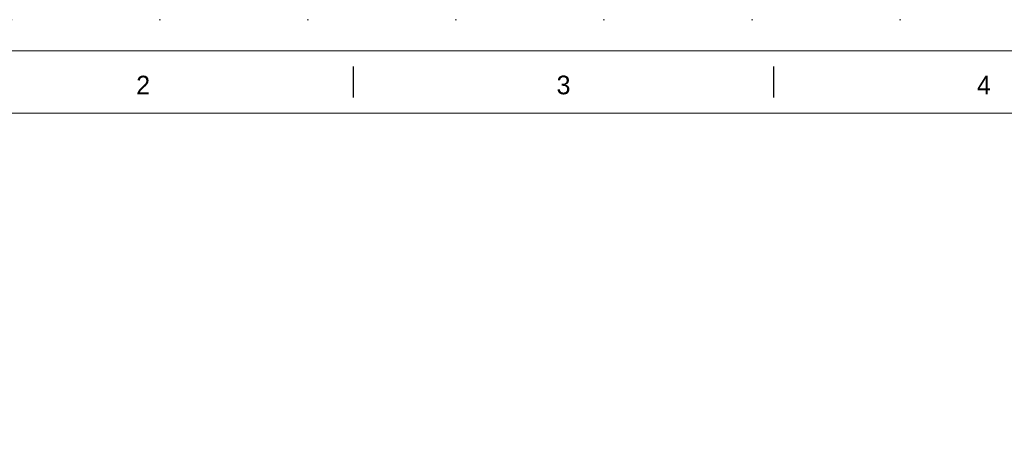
# Model space of a CAD drawing. Header units: millimetres. Extents: x 11264 to 19674, y -752784 to -746844.
# Tile 15 of 56: x 12229 to 13812, y -747526 to -746844. Entities that reach past the tile are written whole.
import ezdxf

# ---------------------------------------------------------------- set-up
doc = ezdxf.new("R2010")
doc.units = ezdxf.units.MM
doc.header["$MEASUREMENT"] = 0
doc.linetypes.add('DGN Style 1', pattern=[238.072395, 0.396127, -237.676268])
doc.styles.add('Style-ENGINEERING', font='ENGINEERING.shx')

# ---------------------------------------------------------------- blocks, each defined once
blk = doc.blocks.new('*U59')
for p, q in [((-270.38, 284.53), (-270.38, 289.53)), ((-202.8, 284.53), (-202.8, 289.53))]:
    blk.add_line(p, q)
at = {"color": 7, "linetype": 'Continuous', "lineweight": 0, "flags": 128}
blk.add_lwpolyline([(-415.55, 292.03), (415.45, 292.03), (415.45, -291.97), (-415.55, -291.97), (-415.55, 292.03)], close=True, dxfattribs=at)
at = {"color": 7, "linetype": 'Continuous', "lineweight": 13, "flags": 128}
blk.add_lwpolyline([(-405.55, 282.03), (405.45, 282.03), (405.45, -281.97), (-405.55, -281.97), (-405.55, 282.03)], close=True, dxfattribs=at)
at = {"char_height": 3, "attachment_point": 5, "line_spacing_factor": 1.2, "style": 'Style-ENGINEERING'}
for s, insert in [('2', (-304.17, 286.53)), ('3', (-236.59, 286.53)), ('4', (-169.01, 286.53))]:
    blk.add_mtext(s, dxfattribs=dict(at, insert=insert))
blk = doc.blocks.new('*U58')
at = {"color": 7, "linetype": 'DGN Style 1', "lineweight": 0, "flags": 128}
blk.add_lwpolyline([(-4205.01, 2969.95), (4204.99, 2969.95), (4204.99, -2970.05), (-4205.01, -2970.05), (-4205.01, 2969.95)], close=True, dxfattribs=at)
at = {"xscale": 9.999999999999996, "yscale": 9.999999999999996, "zscale": 9.999999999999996}
blk.add_blockref('*U59', (0.46, -0.35), dxfattribs=at)

msp = doc.modelspace()

# ---------------------------------------------------------------- block references
at = {"color": 7, "linetype": 'DGN Style 1', "lineweight": 0}
msp.add_blockref('*U58', (15468.65, -749814.35), dxfattribs=at)

doc.saveas('drawing.dxf')
